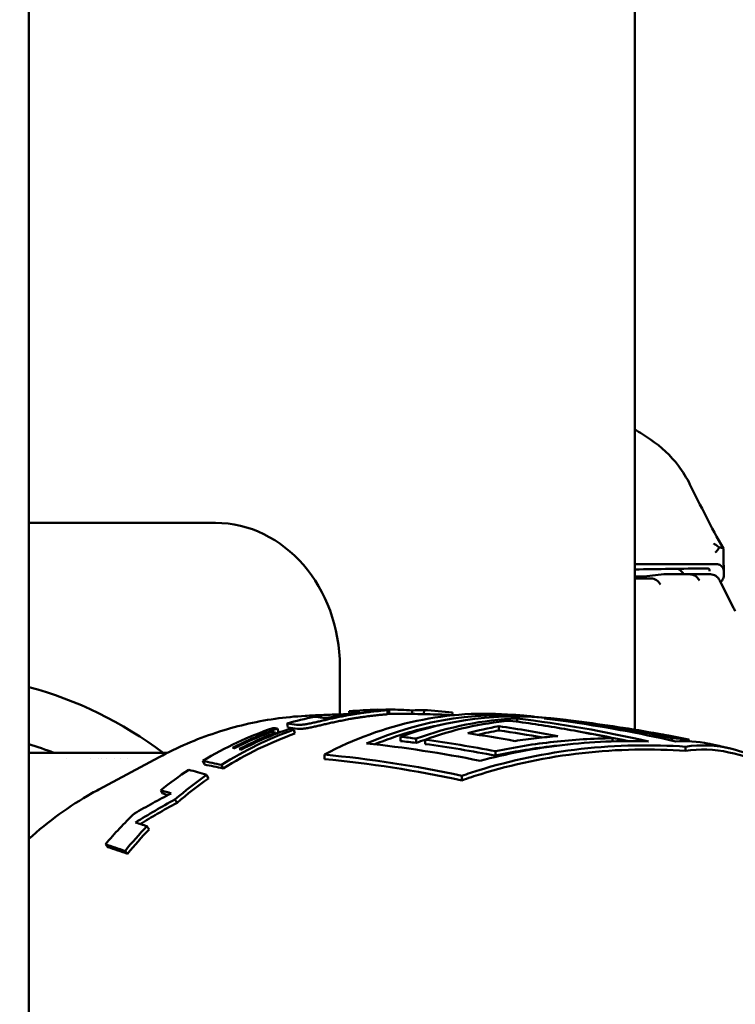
# Model space of a CAD drawing. Header units: millimetres. Extents: x 0 to 2239, y -60 to 841.
# Tile 160 of 165: x 887 to 904, y 568 to 592. Entities that reach past the tile are written whole.
import ezdxf

# ---------------------------------------------------------------- set-up
doc = ezdxf.new("R2010")
doc.units = ezdxf.units.MM
doc.layers.add('Bemaßung (ISO)', color=7, linetype='Continuous', lineweight=25)
doc.layers.add('Sichtbar (ISO)', color=7, linetype='Continuous', lineweight=50)
doc.styles.add('Notiztext (DIN)', font='isocpeur.ttf')
doc.dimstyles.new('Standard (DIN)', dxfattribs={"dimtxt": 3.5, "dimasz": 2.5, "dimexe": 2, "dimexo": 0.5, "dimgap": 0.5, "dimtad": 1, "dimrnd": 1e-08, "dimtxsty": 'Notiztext (DIN)', "dimcen": 0.09, "dimdle": 10, "dimclrd": 256, "dimclre": 256, "dimclrt": 256, "dimadec": 0, "dimazin": 0, "dimtfac": 1, "dimtmove": 0, "dimatfit": 3, "dimfxl": 1, "dimtolj": 1, "dimtzin": 0, "dimlwd": -1, "dimlwe": -1, "dimarcsym": 0})

# ---------------------------------------------------------------- blocks, each defined once
blk = doc.blocks.new('*D25')
at = {"layer": 'Bemaßung (ISO)', "transparency": 16777216}
for p, q in [((888.499, 669.471), (802.591, 669.471)), ((804.591, 666.971), (804.591, 461.971)), ((888.499, 459.471), (802.591, 459.471))]:
    blk.add_line(p, q, dxfattribs=at)
for points in [[(804.174, 666.971), (805.008, 666.971), (804.591, 669.471)], [(804.174, 461.971), (805.008, 461.971), (804.591, 459.471)]]:
    blk.add_solid(points, dxfattribs=at)
at = {"layer": 'Defpoints', "color": 0, "transparency": 16777216}
for p in [(888.999, 669.471), (804.591, 459.471), (888.999, 459.471)]:
    blk.add_point(p, dxfattribs=at)
at = {"layer": 'Bemaßung (ISO)', "transparency": 16777216, "insert": (800.591, 561.506), "char_height": 3.5, "attachment_point": 1, "rotation": 90, "style": 'Notiztext (DIN)'}
blk.add_mtext('\\A1;210', dxfattribs=at)

msp = doc.modelspace()

# ---------------------------------------------------------------- linework, layer by layer
at = {"layer": 'Sichtbar (ISO)'}
for p, q in [((901.499, 669.471), (901.499, 574.935)), ((886.749, 658.971), (886.749, 469.971)), ((886.749, 579.971), (890.24, 579.971)), ((886.749, 579.971), (891.29, 579.971)), ((891.29, 579.971), (890.24, 579.971)), ((901.499, 578.968), (903.467, 578.968)), ((901.734, 578.668), (902.209, 578.718)), ((902.845, 578.718), (902.209, 578.718)), ((903.345, 578.718), (902.845, 578.718)), ((901.734, 578.668), (901.499, 578.645)), ((901.499, 578.668), (901.734, 578.668)), ((901.499, 578.618), (901.895, 578.618)), ((903.908, 577.893), (903.57, 578.568)), ((894.321, 576.471), (894.321, 575.307)), ((894.557, 575.316), (894.552, 575.382)), ((895.437, 575.419), (895.437, 575.424)), ((895.482, 575.415), (895.485, 575.315)), ((895.524, 575.324), (895.524, 575.424)), ((896.081, 575.319), (896.085, 575.405)), ((896.369, 575.313), (896.373, 575.411)), ((897.054, 575.29), (897.06, 575.35)), ((898.639, 575.207), (898.639, 575.13)), ((899.879, 575.158), (899.879, 575.132)), ((892.826, 574.865), (892.801, 574.961)), ((893.056, 574.986), (893.035, 575.083)), ((893.227, 574.84), (893.202, 574.935)), ((898.193, 575.018), (898.193, 574.916)), ((892.766, 574.835), (892.758, 574.863)), ((895.8, 574.763), (895.8, 574.658)), ((896.181, 574.718), (896.181, 574.613)), ((896.395, 574.69), (896.395, 574.585)), ((900.963, 574.726), (900.963, 574.65)), ((902.406, 574.726), (902.406, 574.669)), ((902.814, 574.692), (902.814, 574.655)), ((898.11, 574.408), (898.11, 574.303)), ((902.739, 574.52), (902.739, 574.42)), ((890.122, 574.371), (886.749, 574.371)), ((887.663, 574.23), (887.663, 574.23)), ((888.252, 574.233), (888.252, 574.233)), ((888.453, 573.48), (889.921, 574.266)), ((888.454, 574.233), (888.454, 574.233)), ((888.526, 574.234), (888.526, 574.234)), ((888.652, 574.234), (888.652, 574.234)), ((888.836, 574.235), (888.836, 574.235)), ((888.985, 574.235), (888.985, 574.235)), ((889.147, 574.236), (889.147, 574.236)), ((891.023, 574.086), (890.983, 574.175)), ((893.946, 574.327), (893.946, 574.217)), ((891.483, 573.989), (891.441, 574.077)), ((891.121, 573.749), (891.077, 573.834)), ((897.287, 573.811), (897.287, 573.699)), ((890.012, 573.378), (889.963, 573.46)), ((890.359, 573.155), (890.307, 573.235)), ((889.68, 572.508), (889.622, 572.582)), ((888.676, 572.075), (888.614, 572.145)), ((889.154, 571.912), (889.091, 571.981))]:
    msp.add_line(p, q, dxfattribs=at)
for centre, major_axis, ratio, start_param, end_param in [((891.29, 576.471), (0, 3.5), 0.866025, 4.712433, 6.283229), ((951.36, 578.799), (-60.176, -0.262), 0.007569, 5.638646, 5.688926), ((902.636, 578.612), (-0.15, 0.244), 0.381665, 4.917292, 5.770259), ((903.345, 578.418), (0, 0.3), 0.866025, 5.235988, 6.283185), ((901.899, 578.318), (0.016, -0.3), 0.872664, 2.048624, 3.095821), ((884.463, 564.471), (0, 11.8), 0.866025, 5.707801, 6.057621), ((897.882, 564.471), (0, 10.854), 0.866025, 6.211809, 6.71529), ((895.39, 564.471), (-0.031, 10.953), 0.866061, 0.013442, 0.085183), ((896.638, 489.663), (-2.81, 85.725), 0.322295, 6.250264, 6.256997), ((898.263, 564.471), (0, 10.82), 0.866025, 6.177901, 6.642375), ((895.814, 492.064), (-0.699, 83.358), 0.311683, 6.2708, 6.278693), ((895.519, 564.471), (0.022, 10.953), 0.866025, 6.22572, 6.284925), ((894.882, 494.792), (1.638, 80.617), 0.300351, 0.006095, 0.017955), ((895.942, 564.471), (0.196, 10.948), 0.866334, 6.185722, 6.258386), ((895.39, 564.471), (-0.03, 10.953), 0.866174, 0.176036, 0.247714), ((897.693, 490.061), (-5.484, 85.218), 0.322917, 6.222607, 6.229326), ((895.519, 564.47), (0.022, 10.854), 0.866025, 6.283184, 6.284922), ((898.595, 564.471), (0, 10.787), 0.866025, 6.190649, 6.587051), ((898.976, 564.471), (0, 10.744), 0.866025, 0.036262, 0.305124), ((899.19, 564.471), (0, 10.717), 0.866025, 0.079442, 0.305902), ((895.128, 457.992), (0, 117.425), 0.5, 6.168731, 6.223363), ((898.976, 564.471), (0, 10.744), 0.866025, 6.164659, 6.2486), ((899.19, 564.471), (0, 10.717), 0.866025, 6.172929, 6.20889), ((896.156, 458.261), (0, 117.134), 0.5, 6.176262, 6.21957), ((895.39, 564.471), (-0.029, 10.953), 0.86629, 0.285223, 0.480031), ((895.942, 564.471), (0.18, 10.948), 0.864241, 0.312797, 0.514674), ((895.525, 564.47), (0.023, 10.954), 0.865797, 0.293734, 0.416668), ((895.587, 564.469), (0.047, 10.955), 0.865613, 0.320246, 0.420592), ((897.563, 484.341), (-7.607, 90.624), 0.356289, 6.197151, 6.200549), ((897.379, 483.688), (-7.038, 91.343), 0.355825, 6.208015, 6.21131), ((897.165, 483.021), (-6.184, 92.103), 0.356522, 6.213899, 6.220967), ((897.3, 482.858), (-6.314, 92.167), 0.357651, 6.213668, 6.220723), ((897.535, 484.305), (-7.084, 90.741), 0.355467, 6.198582, 6.202154), ((898.263, 564.471), (0, 10.72), 0.866025, 0.156539, 0.339471), ((899.571, 564.471), (0, 10.666), 0.866025, 0.149672, 0.233354), ((899.571, 564.471), (0, 10.566), 0.866025, 0.151103, 0.207343), ((894.097, 459.307), (-0.002, 116.001), 0.499999, 6.187598, 6.21246), ((894.1, 459.335), (-0.005, 115.871), 0.499997, 6.193882, 6.212368), ((895.942, 564.471), (0.179, 10.848), 0.864241, 0.312797, 0.514674), ((895.726, 564.47), (0.099, 10.953), 0.865128, 0.32899, 0.429327), ((895.525, 564.47), (0.022, 10.854), 0.865797, 0.293734, 0.300647), ((892.682, 463.156), (-0.002, 111.781), 0.499999, 6.220506, 6.227326), ((898.976, 564.471), (0, 10.643), 0.866025, 0.283761, 0.308084), ((893.348, 461.261), (-0.002, 113.881), 0.499999, 6.191049, 6.211306), ((896.802, 459.354), (0.03, 115.958), 0.50002, 6.179839, 6.191164), ((902.371, 560.495), (0, 14.231), 0.447033, 6.213507, 6.27765), ((884.463, 564.471), (0, 10.45), 0.866025, 5.957302, 6.02787), ((897.853, 487.52), (-10.62, 86.799), 0.362499, 6.151986, 6.166087), ((895.39, 564.471), (-0.026, 10.953), 0.866401, 0.521182, 0.606077), ((900.217, 494.175), (-13.735, 80.007), 0.332766, 6.116931, 6.132203), ((898.096, 487.328), (-10.851, 86.895), 0.363381, 6.151575, 6.165642), ((895.943, 564.469), (-0.161, -10.95), 0.863484, 3.699125, 3.797074), ((895.943, 564.469), (-0.16, -10.85), 0.863484, 3.699127, 3.79707), ((900.324, 495.343), (-15.102, 78.397), 0.337591, 6.102701, 6.111601), ((900.572, 495.141), (-15.329, 78.506), 0.338519, 6.107025, 6.111359), ((895.391, 564.47), (-0.023, 10.954), 0.866502, 0.691586, 0.792647), ((895.942, 564.471), (-0.138, -10.948), 0.862859, 3.88894, 3.967415), ((895.942, 564.471), (-0.137, -10.848), 0.862859, 3.88894, 3.967415), ((899.833, 498.629), (-15.948, 74.443), 0.346219, 6.072662, 6.082323)]:
    msp.add_ellipse(centre, major_axis=major_axis, ratio=ratio, start_param=start_param, end_param=end_param, dxfattribs=at)
for points in [[(901.499, 582.254), (901.627, 582.17), (901.756, 582.084), (901.886, 581.997)], [(902.845, 580.907), (903.107, 580.387), (903.357, 579.861), (903.658, 579.344)], [(903.564, 579.371), (903.555, 579.357), (903.534, 579.33), (903.5, 579.289), (903.475, 579.261), (903.462, 579.247)], [(903.661, 579.334), (903.66, 579.146), (903.663, 578.958), (903.673, 578.771)], [(903.255, 578.863), (903.264, 578.863), (903.28, 578.862), (903.298, 578.857), (903.311, 578.849), (903.319, 578.839), (903.324, 578.828), (903.325, 578.816), (903.324, 578.804), (903.322, 578.796), (903.32, 578.792)], [(895.509, 575.324), (895.501, 575.324), (895.493, 575.324), (895.485, 575.324)], [(895.509, 575.324), (895.514, 575.324), (895.519, 575.324), (895.524, 575.324)], [(900.212, 575.123), (900.882, 575.037), (901.549, 574.933), (902.209, 574.812)], [(896.181, 574.613), (896.054, 574.629), (895.927, 574.643), (895.8, 574.658)], [(900.274, 574.865), (900.63, 574.802), (900.988, 574.732), (901.346, 574.656)], [(902.161, 574.82), (902.198, 574.814), (902.235, 574.807), (902.273, 574.799)], [(903.301, 574.593), (903.027, 574.652), (902.753, 574.668), (902.493, 574.65)], [(897.736, 574.177), (896.806, 574.366), (895.879, 574.505), (894.969, 574.6)], [(896.395, 574.585), (896.963, 574.507), (897.536, 574.414), (898.11, 574.303)], [(902.739, 574.42), (903.071, 574.471), (903.434, 574.464), (903.795, 574.38)], [(893.946, 574.327), (895.04, 574.225), (896.163, 574.056), (897.287, 573.811)], [(893.946, 574.217), (895.04, 574.114), (896.164, 573.945), (897.287, 573.699)]]:
    msp.add_open_spline(points, degree=3, dxfattribs=at)
for points, knots in [([(901.886, 581.997), (902.147, 581.822), (902.375, 581.609), (902.67, 581.221), (902.764, 581.068), (902.845, 580.907)], [0.0000373, 0.0000373, 0.0000373, 0.0000373, 0.0975978, 0.0975978, 0.1535009, 0.1535009, 0.1535009, 0.1535009]), ([(903.42, 579.469), (903.437, 579.459), (903.454, 579.449), (903.471, 579.438), (903.487, 579.427), (903.503, 579.416), (903.519, 579.405), (903.534, 579.394), (903.55, 579.382), (903.564, 579.371)], [0, 0, 0, 0, 0.333333, 0.333333, 0.333333, 0.666667, 0.666667, 0.666667, 1, 1, 1, 1]), ([(903.661, 579.334), (903.661, 579.342), (903.65, 579.36), (903.605, 579.369), (903.564, 579.371)], [0.6975218, 0.6975218, 0.6975218, 0.6975218, 0.8, 1, 1, 1, 1]), ([(903.467, 578.968), (903.503, 578.968), (903.534, 578.963), (903.593, 578.94), (903.618, 578.919), (903.659, 578.861), (903.67, 578.819), (903.675, 578.731), (903.671, 578.684), (903.66, 578.635)], [-0.09332954, -0.09332954, -0.09332954, -0.09332954, -0.07539795, -0.07539795, -0.05318746, -0.05318746, -0.02508249, -0.02508249, -0.000001, -0.000001, -0.000001, -0.000001]), ([(903.074, 578.568), (903.058, 578.598), (903.038, 578.626), (903.014, 578.648), (902.991, 578.671), (902.964, 578.688), (902.935, 578.7), (902.906, 578.712), (902.875, 578.718), (902.845, 578.718)], [0, 0, 0, 0, 0.333333, 0.333333, 0.333333, 0.666667, 0.666667, 0.666667, 1, 1, 1, 1]), ([(903.591, 578.526), (903.596, 578.531), (903.601, 578.536), (903.62, 578.556), (903.632, 578.572), (903.65, 578.605), (903.657, 578.621), (903.66, 578.635)], [0.01095443, 0.01095443, 0.01095443, 0.01095443, 0.01316231, 0.01316231, 0.01983211, 0.01983211, 0.02730395, 0.02730395, 0.02730395, 0.02730395]), ([(903.908, 577.893), (903.914, 577.881), (903.92, 577.869), (903.934, 577.844), (903.941, 577.832), (903.949, 577.821)], [-0.008444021, -0.008444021, -0.008444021, -0.008444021, -0.004222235, -0.004222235, -0.000001, -0.000001, -0.000001, -0.000001]), ([(894.475, 575.302), (894.495, 575.306), (894.515, 575.309), (894.533, 575.312), (894.551, 575.315), (894.568, 575.318), (894.584, 575.32), (894.6, 575.323), (894.615, 575.325), (894.629, 575.328), (894.643, 575.33), (894.657, 575.332), (894.669, 575.334), (894.682, 575.336), (894.694, 575.338), (894.706, 575.34), (894.718, 575.342), (894.728, 575.344), (894.739, 575.346), (894.749, 575.347), (894.759, 575.349), (894.767, 575.351), (894.775, 575.353), (894.782, 575.354), (894.787, 575.356), (894.792, 575.357), (894.795, 575.358), (894.797, 575.359), (894.799, 575.36), (894.799, 575.361), (894.799, 575.362), (894.798, 575.363), (894.796, 575.364), (894.794, 575.365), (894.792, 575.365), (894.789, 575.366), (894.785, 575.366), (894.782, 575.367), (894.778, 575.368), (894.773, 575.368), (894.768, 575.369), (894.763, 575.369), (894.758, 575.37), (894.752, 575.37), (894.746, 575.371), (894.739, 575.371)], [0, 0, 0, 0, 0.066667, 0.066667, 0.066667, 0.133333, 0.133333, 0.133333, 0.2, 0.2, 0.2, 0.266667, 0.266667, 0.266667, 0.333333, 0.333333, 0.333333, 0.4, 0.4, 0.4, 0.466667, 0.466667, 0.466667, 0.533333, 0.533333, 0.533333, 0.6, 0.6, 0.6, 0.666667, 0.666667, 0.666667, 0.733333, 0.733333, 0.733333, 0.8, 0.8, 0.8, 0.866667, 0.866667, 0.866667, 0.933333, 0.933333, 0.933333, 1, 1, 1, 1]), ([(895.437, 575.419), (895.447, 575.419), (895.455, 575.418), (895.462, 575.418), (895.469, 575.417), (895.475, 575.417), (895.478, 575.416), (895.482, 575.416), (895.483, 575.415), (895.482, 575.414), (895.481, 575.414), (895.477, 575.413), (895.47, 575.412), (895.463, 575.411), (895.453, 575.409), (895.441, 575.408), (895.429, 575.407), (895.415, 575.405), (895.398, 575.404), (895.382, 575.402), (895.364, 575.4), (895.345, 575.399), (895.325, 575.397), (895.305, 575.395), (895.283, 575.393), (895.262, 575.39), (895.239, 575.388), (895.216, 575.386), (895.193, 575.383), (895.169, 575.381), (895.144, 575.378), (895.12, 575.375), (895.095, 575.372), (895.071, 575.369), (895.046, 575.366), (895.02, 575.363), (894.995, 575.36), (894.969, 575.357), (894.943, 575.353), (894.917, 575.35), (894.89, 575.346), (894.863, 575.342), (894.835, 575.338), (894.808, 575.334), (894.779, 575.33), (894.75, 575.325), (894.72, 575.321), (894.69, 575.316), (894.659, 575.311), (894.627, 575.306), (894.595, 575.3), (894.561, 575.294)], [0, 0, 0, 0, 0.058824, 0.058824, 0.058824, 0.117647, 0.117647, 0.117647, 0.176471, 0.176471, 0.176471, 0.235294, 0.235294, 0.235294, 0.294118, 0.294118, 0.294118, 0.352941, 0.352941, 0.352941, 0.411765, 0.411765, 0.411765, 0.470588, 0.470588, 0.470588, 0.529412, 0.529412, 0.529412, 0.588235, 0.588235, 0.588235, 0.647059, 0.647059, 0.647059, 0.705882, 0.705882, 0.705882, 0.764706, 0.764706, 0.764706, 0.823529, 0.823529, 0.823529, 0.882353, 0.882353, 0.882353, 0.941176, 0.941176, 0.941176, 1, 1, 1, 1]), ([(895.524, 575.424), (895.51, 575.424), (895.495, 575.424), (895.466, 575.424), (895.452, 575.424), (895.437, 575.424)], [0.00000142, 0.00000142, 0.00000142, 0.00000142, 0.01452291, 0.01452291, 0.02904424, 0.02904424, 0.02904424, 0.02904424]), ([(889.921, 574.266), (890.143, 574.385), (890.369, 574.494), (890.829, 574.692), (891.063, 574.781), (891.535, 574.937), (891.774, 575.005), (892.256, 575.118), (892.499, 575.164), (892.987, 575.234), (893.233, 575.258), (893.479, 575.272)], [1.1363719, 1.1363719, 1.1363719, 1.1363719, 1.2140687, 1.2140687, 1.2917656, 1.2917656, 1.3694624, 1.3694624, 1.4471592, 1.4471592, 1.524856, 1.524856, 1.524856, 1.524856]), ([(894.561, 575.294), (894.535, 575.29), (894.51, 575.285), (894.485, 575.281), (894.46, 575.276), (894.436, 575.271), (894.412, 575.267), (894.388, 575.262), (894.364, 575.257), (894.341, 575.253), (894.318, 575.248), (894.295, 575.243), (894.273, 575.239), (894.25, 575.234), (894.228, 575.23), (894.206, 575.225), (894.185, 575.22), (894.163, 575.216), (894.142, 575.211), (894.121, 575.206), (894.1, 575.202), (894.079, 575.197), (894.059, 575.192), (894.038, 575.188), (894.018, 575.183), (893.998, 575.179), (893.979, 575.174), (893.96, 575.17), (893.94, 575.165), (893.922, 575.161), (893.903, 575.157), (893.885, 575.152), (893.867, 575.148), (893.849, 575.144), (893.83, 575.14), (893.813, 575.135), (893.795, 575.131), (893.777, 575.127), (893.759, 575.123), (893.741, 575.119), (893.723, 575.114), (893.704, 575.11), (893.686, 575.106), (893.667, 575.102), (893.649, 575.098), (893.63, 575.094), (893.611, 575.09), (893.592, 575.086), (893.574, 575.082), (893.555, 575.078), (893.536, 575.075), (893.518, 575.072), (893.5, 575.068), (893.482, 575.066), (893.466, 575.063), (893.449, 575.061), (893.434, 575.059), (893.419, 575.057), (893.405, 575.056), (893.392, 575.055), (893.379, 575.054), (893.367, 575.053), (893.356, 575.052), (893.345, 575.052), (893.335, 575.052), (893.325, 575.052), (893.316, 575.052), (893.307, 575.053), (893.299, 575.053), (893.291, 575.054), (893.283, 575.054), (893.276, 575.055), (893.269, 575.056)], [0, 0, 0, 0, 0.041667, 0.041667, 0.041667, 0.083333, 0.083333, 0.083333, 0.125, 0.125, 0.125, 0.166667, 0.166667, 0.166667, 0.208333, 0.208333, 0.208333, 0.25, 0.25, 0.25, 0.291667, 0.291667, 0.291667, 0.333333, 0.333333, 0.333333, 0.375, 0.375, 0.375, 0.416667, 0.416667, 0.416667, 0.458333, 0.458333, 0.458333, 0.5, 0.5, 0.5, 0.541667, 0.541667, 0.541667, 0.583333, 0.583333, 0.583333, 0.625, 0.625, 0.625, 0.666667, 0.666667, 0.666667, 0.708333, 0.708333, 0.708333, 0.75, 0.75, 0.75, 0.791667, 0.791667, 0.791667, 0.833333, 0.833333, 0.833333, 0.875, 0.875, 0.875, 0.916667, 0.916667, 0.916667, 0.958333, 0.958333, 0.958333, 1, 1, 1, 1]), ([(893.291, 574.959), (893.298, 574.958), (893.305, 574.958), (893.313, 574.957), (893.321, 574.957), (893.329, 574.956), (893.338, 574.956), (893.347, 574.956), (893.357, 574.956), (893.367, 574.956), (893.378, 574.956), (893.389, 574.956), (893.401, 574.957), (893.413, 574.958), (893.427, 574.959), (893.441, 574.961), (893.456, 574.962), (893.471, 574.964), (893.487, 574.966), (893.504, 574.969), (893.521, 574.972), (893.539, 574.975), (893.558, 574.978), (893.576, 574.982), (893.595, 574.985), (893.613, 574.989), (893.632, 574.993), (893.65, 574.997), (893.669, 575.001), (893.688, 575.005), (893.706, 575.009), (893.724, 575.013), (893.742, 575.017), (893.76, 575.021), (893.778, 575.026), (893.796, 575.03), (893.814, 575.034), (893.832, 575.038), (893.85, 575.042), (893.867, 575.046), (893.885, 575.05), (893.903, 575.055), (893.922, 575.059), (893.94, 575.063), (893.958, 575.068), (893.978, 575.072), (893.997, 575.076), (894.016, 575.081), (894.036, 575.085), (894.056, 575.09), (894.076, 575.094), (894.096, 575.099), (894.117, 575.104), (894.137, 575.108), (894.158, 575.113), (894.179, 575.117), (894.201, 575.122), (894.222, 575.127), (894.244, 575.131), (894.266, 575.136), (894.288, 575.14), (894.31, 575.145), (894.333, 575.15), (894.356, 575.154), (894.379, 575.159), (894.402, 575.164), (894.426, 575.168), (894.449, 575.173), (894.474, 575.177), (894.498, 575.182), (894.523, 575.186), (894.548, 575.191), (894.574, 575.195)], [0, 0, 0, 0, 0.041667, 0.041667, 0.041667, 0.083333, 0.083333, 0.083333, 0.125, 0.125, 0.125, 0.166667, 0.166667, 0.166667, 0.208333, 0.208333, 0.208333, 0.25, 0.25, 0.25, 0.291667, 0.291667, 0.291667, 0.333333, 0.333333, 0.333333, 0.375, 0.375, 0.375, 0.416667, 0.416667, 0.416667, 0.458333, 0.458333, 0.458333, 0.5, 0.5, 0.5, 0.541667, 0.541667, 0.541667, 0.583333, 0.583333, 0.583333, 0.625, 0.625, 0.625, 0.666667, 0.666667, 0.666667, 0.708333, 0.708333, 0.708333, 0.75, 0.75, 0.75, 0.791667, 0.791667, 0.791667, 0.833333, 0.833333, 0.833333, 0.875, 0.875, 0.875, 0.916667, 0.916667, 0.916667, 0.958333, 0.958333, 0.958333, 1, 1, 1, 1]), ([(894.538, 575.313), (894.455, 575.311), (894.373, 575.308), (894.154, 575.301), (894.019, 575.297), (893.749, 575.285), (893.614, 575.279), (893.479, 575.272)], [4.73380761, 4.73380761, 4.73380761, 4.73380761, 4.73954896, 4.73954896, 4.74893912, 4.74893912, 4.75832928, 4.75832928, 4.75832928, 4.75832928]), ([(893.886, 575.229), (893.89, 575.229), (893.895, 575.228), (893.9, 575.228), (893.905, 575.227), (893.91, 575.227), (893.916, 575.226), (893.921, 575.226), (893.926, 575.225), (893.931, 575.225), (893.937, 575.225), (893.942, 575.224), (893.948, 575.224), (893.954, 575.224), (893.96, 575.224), (893.966, 575.224), (893.972, 575.224), (893.979, 575.224), (893.985, 575.224), (893.992, 575.224), (894, 575.225), (894.008, 575.225), (894.016, 575.226), (894.025, 575.226), (894.034, 575.227), (894.043, 575.228), (894.053, 575.229), (894.064, 575.23), (894.074, 575.232), (894.086, 575.233), (894.097, 575.235), (894.108, 575.237), (894.118, 575.238), (894.129, 575.24), (894.139, 575.242), (894.149, 575.243), (894.158, 575.245), (894.167, 575.247), (894.177, 575.248), (894.185, 575.25), (894.194, 575.251), (894.203, 575.253), (894.211, 575.254), (894.22, 575.256), (894.228, 575.257), (894.236, 575.259), (894.244, 575.26), (894.252, 575.262), (894.259, 575.263), (894.267, 575.265), (894.274, 575.266), (894.282, 575.267), (894.289, 575.269), (894.297, 575.27), (894.304, 575.271), (894.311, 575.273), (894.319, 575.274), (894.326, 575.275), (894.333, 575.277), (894.34, 575.278), (894.348, 575.279), (894.355, 575.281), (894.362, 575.282), (894.369, 575.283), (894.376, 575.285), (894.383, 575.286), (894.39, 575.287), (894.397, 575.288), (894.404, 575.29), (894.412, 575.291), (894.419, 575.292), (894.426, 575.293), (894.433, 575.295), (894.44, 575.296), (894.447, 575.297), (894.454, 575.298), (894.461, 575.3), (894.468, 575.301), (894.475, 575.302)], [0, 0, 0, 0, 0.038462, 0.038462, 0.038462, 0.076923, 0.076923, 0.076923, 0.115385, 0.115385, 0.115385, 0.153846, 0.153846, 0.153846, 0.192308, 0.192308, 0.192308, 0.230769, 0.230769, 0.230769, 0.269231, 0.269231, 0.269231, 0.307692, 0.307692, 0.307692, 0.346154, 0.346154, 0.346154, 0.384615, 0.384615, 0.384615, 0.423077, 0.423077, 0.423077, 0.461538, 0.461538, 0.461538, 0.5, 0.5, 0.5, 0.538462, 0.538462, 0.538462, 0.576923, 0.576923, 0.576923, 0.615385, 0.615385, 0.615385, 0.653846, 0.653846, 0.653846, 0.692308, 0.692308, 0.692308, 0.730769, 0.730769, 0.730769, 0.769231, 0.769231, 0.769231, 0.807692, 0.807692, 0.807692, 0.846154, 0.846154, 0.846154, 0.884615, 0.884615, 0.884615, 0.923077, 0.923077, 0.923077, 0.961538, 0.961538, 0.961538, 1, 1, 1, 1]), ([(894.574, 575.195), (894.607, 575.201), (894.639, 575.207), (894.67, 575.212), (894.701, 575.217), (894.732, 575.222), (894.761, 575.226), (894.79, 575.231), (894.818, 575.235), (894.846, 575.239), (894.873, 575.243), (894.9, 575.247), (894.926, 575.25), (894.952, 575.254), (894.978, 575.257), (895.003, 575.261), (895.029, 575.264), (895.054, 575.267), (895.078, 575.27), (895.103, 575.273), (895.127, 575.276), (895.152, 575.278), (895.176, 575.281), (895.199, 575.284), (895.222, 575.286), (895.245, 575.288), (895.268, 575.291), (895.289, 575.293), (895.31, 575.295), (895.331, 575.297), (895.35, 575.299), (895.369, 575.301), (895.387, 575.302), (895.403, 575.304), (895.419, 575.306), (895.433, 575.307), (895.445, 575.308), (895.457, 575.31), (895.467, 575.311), (895.473, 575.312), (895.48, 575.313), (895.484, 575.314), (895.485, 575.314), (895.485, 575.315), (895.485, 575.315), (895.485, 575.315)], [0, 0, 0, 0, 0.0588235, 0.0588235, 0.0588235, 0.1176471, 0.1176471, 0.1176471, 0.1764706, 0.1764706, 0.1764706, 0.2352941, 0.2352941, 0.2352941, 0.2941176, 0.2941176, 0.2941176, 0.3529412, 0.3529412, 0.3529412, 0.4117647, 0.4117647, 0.4117647, 0.4705882, 0.4705882, 0.4705882, 0.5294118, 0.5294118, 0.5294118, 0.5882353, 0.5882353, 0.5882353, 0.6470588, 0.6470588, 0.6470588, 0.7058824, 0.7058824, 0.7058824, 0.7647059, 0.7647059, 0.7647059, 0.8235294, 0.8235294, 0.8235294, 0.8359338, 0.8359338, 0.8359338, 0.8359338]), ([(897.111, 575.288), (896.989, 575.293), (896.868, 575.298), (896.546, 575.309), (896.345, 575.314), (895.943, 575.322), (895.742, 575.324), (895.54, 575.324)], [4.6743435, 4.6743435, 4.6743435, 4.6743435, 4.68276912, 4.68276912, 4.69670844, 4.69670844, 4.71064775, 4.71064775, 4.71064775, 4.71064775]), ([(900.963, 574.726), (900.545, 574.815), (900.128, 574.895), (899.291, 575.038), (898.873, 575.101), (898.454, 575.154)], [-0.5036681, -0.5036681, -0.5036681, -0.5036681, -0.2518349, -0.2518349, -0.000001, -0.000001, -0.000001, -0.000001]), ([(899.037, 575.254), (899.004, 575.257), (898.972, 575.26), (898.908, 575.266), (898.876, 575.269), (898.811, 575.275), (898.779, 575.278), (898.714, 575.283), (898.682, 575.286), (898.617, 575.292), (898.585, 575.294), (898.553, 575.297)], [4.62972931, 4.62972931, 4.62972931, 4.62972931, 4.63198588, 4.63198588, 4.63424246, 4.63424246, 4.63649903, 4.63649903, 4.6387556, 4.6387556, 4.64101218, 4.64101218, 4.64101218, 4.64101218]), ([(902.493, 574.65), (901.599, 574.855), (900.707, 575.018), (899.65, 575.164), (899.474, 575.187), (899.298, 575.208)], [-6.0124692, -6.0124692, -6.0124692, -6.0124692, -5.5182215, -5.5182215, -5.4189677, -5.4189677, -5.4189677, -5.4189677]), ([(899.941, 575.156), (899.908, 575.16), (899.876, 575.164), (899.812, 575.172), (899.78, 575.175), (899.716, 575.183), (899.684, 575.186), (899.619, 575.194), (899.587, 575.197), (899.523, 575.204), (899.491, 575.208), (899.459, 575.211)], [4.60852794, 4.60852794, 4.60852794, 4.60852794, 4.61079288, 4.61079288, 4.61305782, 4.61305782, 4.61532276, 4.61532276, 4.61758771, 4.61758771, 4.61985265, 4.61985265, 4.61985265, 4.61985265]), ([(891.93, 574.453), (892.118, 574.551), (892.308, 574.641), (892.693, 574.808), (892.888, 574.884), (893.085, 574.953)], [-0.1425336, -0.1425336, -0.1425336, -0.1425336, -0.0712693, -0.0712693, -0.000001, -0.000001, -0.000001, -0.000001]), ([(896.395, 574.69), (896.681, 574.652), (896.967, 574.61), (897.539, 574.516), (897.825, 574.464), (898.11, 574.408)], [-0.3441653, -0.3441653, -0.3441653, -0.3441653, -0.1720834, -0.1720834, -0.0000018, -0.0000018, -0.0000018, -0.0000018]), ([(901.834, 574.649), (901.159, 574.67), (900.444, 574.643), (899.049, 574.48), (898.369, 574.347), (897.736, 574.177)], [-1.6901973, -1.6901973, -1.6901973, -1.6901973, -1.4936841, -1.4936841, -1.303464, -1.303464, -1.303464, -1.303464]), ([(898.11, 574.408), (898.579, 574.51), (899.052, 574.587), (900.005, 574.692), (900.484, 574.721), (900.963, 574.726)], [-0.2881115, -0.2881115, -0.2881115, -0.2881115, -0.1440548, -0.1440548, -0.0000037, -0.0000037, -0.0000037, -0.0000037]), ([(899.63, 574.778), (899.455, 574.765), (899.281, 574.748), (898.932, 574.708), (898.758, 574.685), (898.584, 574.659)], [-0.1054868, -0.1054868, -0.1054868, -0.1054868, -0.052744, -0.052744, -0.000001, -0.000001, -0.000001, -0.000001]), ([(891.708, 574.495), (891.716, 574.493), (891.725, 574.492), (891.741, 574.489), (891.75, 574.487), (891.758, 574.486)], [0.00000698, 0.00000698, 0.00000698, 0.00000698, 0.00690243, 0.00690243, 0.01379941, 0.01379941, 0.01379941, 0.01379941]), ([(891.872, 574.464), (891.881, 574.462), (891.891, 574.461), (891.911, 574.457), (891.92, 574.455), (891.93, 574.453)], [0.00000503, 0.00000503, 0.00000503, 0.00000503, 0.00797415, 0.00797415, 0.01594309, 0.01594309, 0.01594309, 0.01594309]), ([(897.287, 573.811), (897.429, 573.86), (897.57, 573.906), (898.473, 574.184), (899.33, 574.368), (901.064, 574.564), (901.941, 574.576), (902.739, 574.52)], [1.1999124, 1.1999124, 1.1999124, 1.1999124, 1.2436561, 1.2436561, 1.4839478, 1.4839478, 1.7242395, 1.7242395, 1.7242395, 1.7242395]), ([(897.287, 573.699), (897.446, 573.755), (897.603, 573.807), (898.515, 574.087), (899.364, 574.269), (901.081, 574.463), (901.949, 574.474), (902.739, 574.42)], [-5.2834664, -5.2834664, -5.2834664, -5.2834664, -5.2346156, -5.2346156, -4.9967107, -4.9967107, -4.7588058, -4.7588058, -4.7588058, -4.7588058]), ([(898.11, 574.303), (898.539, 574.396), (898.982, 574.472), (899.498, 574.534), (899.568, 574.542), (899.638, 574.549)], [-5.2151605, -5.2151605, -5.2151605, -5.2151605, -5.0915724, -5.0915724, -5.0721369, -5.0721369, -5.0721369, -5.0721369]), ([(902.739, 574.52), (903.093, 574.576), (903.482, 574.564), (904.108, 574.405), (904.346, 574.31), (904.574, 574.19)], [4.8066049, 4.8066049, 4.8066049, 4.8066049, 5.0468966, 5.0468966, 5.1969035, 5.1969035, 5.1969035, 5.1969035]), ([(903.804, 574.481), (903.771, 574.489), (903.738, 574.496), (903.671, 574.512), (903.637, 574.519), (903.57, 574.534), (903.537, 574.542), (903.47, 574.557), (903.436, 574.564), (903.369, 574.579), (903.335, 574.586), (903.301, 574.593)], [4.51512568, 4.51512568, 4.51512568, 4.51512568, 4.51762499, 4.51762499, 4.52012429, 4.52012429, 4.5226236, 4.5226236, 4.5251229, 4.5251229, 4.5276222, 4.5276222, 4.5276222, 4.5276222]), ([(912.41, 571.121), (911.938, 571.382), (911.444, 571.638), (910.411, 572.137), (909.873, 572.38), (908.757, 572.846), (908.178, 573.069), (906.984, 573.491), (906.369, 573.69), (905.105, 574.058), (904.457, 574.227), (903.795, 574.38)], [4.2662806, 4.2662806, 4.2662806, 4.2662806, 4.3159812, 4.3159812, 4.3656818, 4.3656818, 4.4153825, 4.4153825, 4.4650831, 4.4650831, 4.5147838, 4.5147838, 4.5147838, 4.5147838]), ([(886.749, 572.274), (887.223, 572.704), (887.738, 573.077), (888.339, 573.418), (888.396, 573.449), (888.453, 573.48)], [7.1889598, 7.1889598, 7.1889598, 7.1889598, 7.3977763, 7.3977763, 7.4195572, 7.4195572, 7.4195572, 7.4195572]), ([(889.32, 572.895), (889.466, 572.98), (889.615, 573.063), (889.914, 573.226), (890.066, 573.305), (890.218, 573.383)], [0.0000009, 0.0000009, 0.0000009, 0.0000009, 0.0531151, 0.0531151, 0.106226, 0.106226, 0.106226, 0.106226]), ([(890.307, 573.235), (890.144, 573.146), (889.982, 573.056), (889.662, 572.87), (889.504, 572.775), (889.347, 572.677)], [0.0000005, 0.0000005, 0.0000005, 0.0000005, 0.0572683, 0.0572683, 0.1145307, 0.1145307, 0.1145307, 0.1145307]), ([(889.463, 572.638), (889.599, 572.722), (889.737, 572.805), (890.035, 572.977), (890.196, 573.067), (890.359, 573.155)], [0.0070951, 0.0070951, 0.0070951, 0.0070951, 0.056932, 0.056932, 0.1138661, 0.1138661, 0.1138661, 0.1138661]), ([(889.091, 571.981), (889.012, 572.01), (888.932, 572.038), (888.773, 572.093), (888.694, 572.12), (888.614, 572.145)], [0.000001, 0.000001, 0.000001, 0.000001, 0.0618735, 0.0618735, 0.1237459, 0.1237459, 0.1237459, 0.1237459]), ([(888.676, 572.075), (888.756, 572.05), (888.835, 572.023), (888.994, 571.969), (889.074, 571.941), (889.154, 571.912)], [0.000001, 0.000001, 0.000001, 0.000001, 0.0618041, 0.0618041, 0.1236072, 0.1236072, 0.1236072, 0.1236072])]:
    msp.add_open_spline(points, degree=3, knots=knots, dxfattribs=at)

# ---------------------------------------------------------------- dimensions: what is measured, and where the dimension line sits
at = {"layer": 'Bemaßung (ISO)'}
dim = msp.add_linear_dim(base=(804.591, 459.471), p1=(888.999, 669.471), p2=(888.999, 459.471), angle=90, dimstyle='Standard (DIN)', override={"dimgap": 0.5, "dimdec": 2, "dimtol": 0, "dimlim": 0, "dimtp": 0, "dimtm": 0, "dimtdec": 2, "dimtofl": 0, "dimatfit": 1}, dxfattribs=at)
dim.commit()
dim.dimension.update_dxf_attribs({"geometry": '*D25', "text_midpoint": (804.591, 564.481), "dimtype": 160})

doc.saveas('drawing.dxf')
